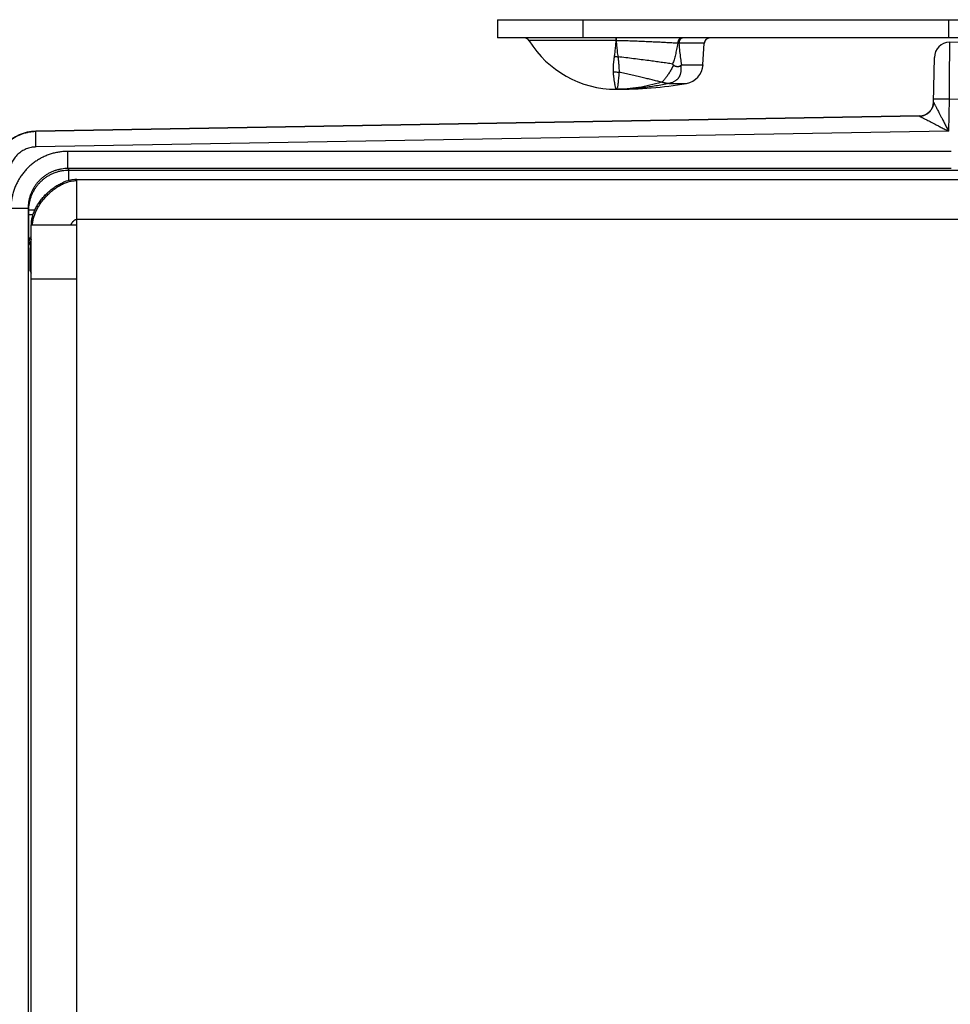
# Model space of a CAD drawing. Header units: inches. Extents: x 0.2 to 16.8, y 0.1 to 10.8.
# Tile 5 of 25: x 1.6 to 3.3, y 4.9 to 6.6. Entities that reach past the tile are written whole.
import ezdxf

# ---------------------------------------------------------------- set-up
doc = ezdxf.new("R2010")
doc.units = ezdxf.units.IN
doc.header["$LTSCALE"] = 0.935
doc.header["$MEASUREMENT"] = 0
doc.layers.get('0').update_dxf_attribs({"linetype": 'CONTINUOUS'})

msp = doc.modelspace()

# ---------------------------------------------------------------- linework, layer by layer
at = {"color": 7, "linetype": 'CONTINUOUS'}
for p, q in [((2.468, 6.5829), (2.468, 6.5509)), ((2.468, 6.5829), (3.5979, 6.5829)), ((2.618, 6.5829), (2.618, 6.5509)), ((3.259, 6.5829), (3.259, 6.5509)), ((3.2908, 6.5509), (2.468, 6.5509)), ((2.6757, 6.5462), (2.5238, 6.5462)), ((3.2606, 6.5433), (3.294, 6.5439)), ((2.8305, 6.5415), (2.7863, 6.5415)), ((2.8285, 6.5038), (2.8305, 6.5415)), ((3.2327, 6.4378), (3.2341, 6.5168)), ((2.7906, 6.5038), (2.8285, 6.5038)), ((2.769, 6.4711), (2.7993, 6.4711)), ((3.2598, 6.4433), (3.2328, 6.4438)), ((3.2598, 6.4433), (3.2589, 6.3876)), ((3.2598, 6.4433), (3.2932, 6.4439)), ((3.2296, 6.4265), (3.2302, 6.4278)), ((3.2328, 6.4383), (3.2328, 6.4383)), ((3.2082, 6.4143), (1.6587, 6.3872)), ((3.2082, 6.4137), (1.6587, 6.3867)), ((3.2082, 6.4143), (3.2082, 6.4137)), ((1.6587, 6.3867), (1.6587, 6.3872)), ((1.6592, 6.3597), (1.6587, 6.3867)), ((3.2589, 6.3876), (1.6592, 6.3597)), ((1.7153, 6.322), (1.7153, 6.352)), ((3.2635, 6.352), (1.7153, 6.352)), ((1.7153, 6.322), (1.7167, 6.3192)), ((3.2635, 6.322), (1.7153, 6.322)), ((1.7167, 6.301), (1.7167, 6.3192)), ((1.7167, 6.3192), (3.5994, 6.3192)), ((1.731, 3.4099), (1.731, 6.3029)), ((1.731, 6.3029), (3.626, 6.3029)), ((1.731, 6.3029), (1.731, 6.3029)), ((1.6453, 6.252), (1.6153, 6.252)), ((1.6453, 6.252), (1.6453, 3.4608)), ((1.6453, 6.252), (1.6467, 6.2492)), ((1.6467, 6.2405), (1.6467, 6.2492)), ((1.6573, 6.2492), (1.6467, 6.2492)), ((1.6539, 6.2405), (1.6467, 6.2405)), ((1.731, 6.2329), (3.705, 6.2329)), ((1.651, 3.4899), (1.651, 6.2229)), ((1.731, 6.2229), (1.651, 6.2229)), ((1.6471, 6.1905), (1.6487, 6.1873)), ((1.6487, 6.1873), (1.6487, 6.1826)), ((1.6487, 6.1873), (1.651, 6.1873)), ((1.6487, 6.1826), (1.651, 6.1826)), ((1.649, 6.1426), (1.651, 6.1387)), ((1.731, 6.1279), (1.651, 6.1279))]:
    msp.add_line(p, q, dxfattribs=at)
for points in [[(3.2328, 6.4383), (3.2326, 6.4361), (3.2322, 6.4333), (3.2314, 6.4306), (3.2302, 6.4278)], [(1.731, 6.3029), (1.727, 6.3028), (1.7222, 6.3022), (1.7173, 6.3012), (1.7123, 6.2997), (1.7077, 6.298)]]:
    msp.add_lwpolyline(points, dxfattribs=at)
for centre, radius, start, end in [((2.5153, 6.5409), 0.01, 31.4985, 90), ((2.676, 6.6394), 0.1785, 211.4985, 270), ((2.8405, 6.5409), 0.01, 90, 177), ((3.2611, 6.5164), 0.027, 91, 179), ((2.7936, 6.5057), 0.035, 279.4651, 357), ((2.676, 7.2109), 0.75, 270, 279.4651), ((3.2078, 6.4393), 0.025, 270.9999, 357.735), ((1.66, 6.3122), 0.075, 91, 180)]:
    msp.add_arc(centre, radius, start, end, dxfattribs=at)
for points, knots in [([(2.6757, 6.5462), (2.6755, 6.543), (2.675, 6.5367), (2.674, 6.5276), (2.6733, 6.5216), (2.6729, 6.5187)], [0, 0, 0, 0, 0.346904, 0.680973, 1, 1, 1, 1]), ([(2.6757, 6.5509), (2.6757, 6.5509), (2.6756, 6.5507), (2.6757, 6.5505), (2.6757, 6.5499), (2.6757, 6.5492), (2.6757, 6.5483), (2.6757, 6.5473), (2.6757, 6.5465), (2.6757, 6.5462)], [0, 0, 0, 0, 0.022246, 0.088491, 0.19733, 0.346454, 0.532695, 0.752097, 1, 1, 1, 1]), ([(2.6763, 6.5461), (2.6763, 6.5461), (2.6761, 6.5461), (2.6759, 6.5462), (2.6758, 6.5462), (2.6757, 6.5462)], [0, 0, 0, 0, 0.333321, 0.666656, 1, 1, 1, 1]), ([(2.6762, 6.5509), (2.6762, 6.5509), (2.6762, 6.5507), (2.6763, 6.5505), (2.6763, 6.5499), (2.6763, 6.5492), (2.6763, 6.5483), (2.6763, 6.5473), (2.6763, 6.5465), (2.6763, 6.5461)], [0, 0, 0, 0, 0.022784, 0.089153, 0.197999, 0.347051, 0.533154, 0.752356, 1, 1, 1, 1]), ([(2.7842, 6.5415), (2.7815, 6.5417), (2.7759, 6.542), (2.7672, 6.5425), (2.7581, 6.543), (2.7486, 6.5435), (2.7388, 6.5439), (2.7287, 6.5444), (2.7184, 6.5448), (2.708, 6.5452), (2.6974, 6.5456), (2.6869, 6.5459), (2.6798, 6.5461), (2.6763, 6.5461)], [0, 0, 0, 0, 0.075549, 0.156061, 0.240857, 0.329227, 0.42043, 0.513898, 0.609336, 0.706381, 0.804349, 0.902479, 1, 1, 1, 1]), ([(2.6763, 6.5461), (2.6766, 6.543), (2.6771, 6.5368), (2.678, 6.5274), (2.6788, 6.5211), (2.6793, 6.5179)], [0, 0, 0, 0, 0.32992, 0.662029, 1, 1, 1, 1]), ([(2.7909, 6.5509), (2.7906, 6.5509), (2.7899, 6.5509), (2.789, 6.5506), (2.7882, 6.5501), (2.7873, 6.5495), (2.7866, 6.5487), (2.7859, 6.5477), (2.7853, 6.5466), (2.7849, 6.5455), (2.7845, 6.5442), (2.7843, 6.5429), (2.7842, 6.542), (2.7842, 6.5415)], [0, 0, 0, 0, 0.073113, 0.14785, 0.225617, 0.307453, 0.393969, 0.48536, 0.581452, 0.681767, 0.785584, 0.892004, 1, 1, 1, 1]), ([(2.7911, 6.5504), (2.7909, 6.5503), (2.7904, 6.55), (2.7896, 6.5495), (2.7888, 6.5486), (2.7881, 6.5477), (2.7875, 6.5466), (2.787, 6.5454), (2.7866, 6.5442), (2.7864, 6.5428), (2.7863, 6.5419), (2.7863, 6.5415)], [0, 0, 0, 0, 0.064405, 0.165721, 0.271883, 0.383131, 0.499311, 0.619937, 0.744256, 0.87131, 1, 1, 1, 1]), ([(2.7934, 6.5509), (2.7931, 6.5509), (2.7924, 6.5509), (2.7918, 6.5507), (2.7915, 6.5505)], [0, 0, 0, 0, 0.495586, 1, 1, 1, 1]), ([(2.7842, 6.5415), (2.7836, 6.5379), (2.7823, 6.5311), (2.7802, 6.5215), (2.7779, 6.513), (2.7761, 6.5077), (2.7752, 6.5052)], [0, 0, 0, 0, 0.291784, 0.552573, 0.786571, 1, 1, 1, 1]), ([(2.7863, 6.5415), (2.7861, 6.5415), (2.7856, 6.5415), (2.7849, 6.5415), (2.7844, 6.5415), (2.7842, 6.5415)], [0, 0, 0, 0, 0.327241, 0.660619, 1, 1, 1, 1]), ([(2.7863, 6.5415), (2.7866, 6.5368), (2.7874, 6.5279), (2.7889, 6.5154), (2.79, 6.5075), (2.7906, 6.5038)], [0, 0, 0, 0, 0.371537, 0.704116, 1, 1, 1, 1]), ([(3.2606, 6.5433), (3.2606, 6.5433), (3.2606, 6.5429), (3.2606, 6.542), (3.2606, 6.5407), (3.2606, 6.5387), (3.2606, 6.5362), (3.2606, 6.5333), (3.2605, 6.5298), (3.2605, 6.5258), (3.2605, 6.5214), (3.2604, 6.5165), (3.2604, 6.5112), (3.2603, 6.5056), (3.2603, 6.4996), (3.2602, 6.4933), (3.2602, 6.4867), (3.2601, 6.4798), (3.2601, 6.4728), (3.26, 6.4656), (3.26, 6.4582), (3.2599, 6.4508), (3.2599, 6.4458), (3.2598, 6.4433)], [0, 0, 0, 0, 0.0028, 0.011189, 0.025117, 0.044502, 0.069233, 0.099166, 0.134131, 0.173921, 0.218302, 0.267017, 0.319806, 0.376392, 0.43648, 0.499743, 0.565827, 0.634362, 0.704966, 0.777245, 0.850795, 0.925196, 1, 1, 1, 1]), ([(2.6729, 6.5187), (2.6725, 6.5163), (2.6719, 6.5118), (2.6713, 6.5056), (2.6709, 6.5002), (2.6708, 6.4956), (2.6709, 6.4928), (2.671, 6.4915)], [0, 0, 0, 0, 0.265624, 0.498039, 0.694005, 0.859706, 1, 1, 1, 1]), ([(2.6729, 6.5187), (2.6736, 6.5187), (2.675, 6.5185), (2.6771, 6.5182), (2.6786, 6.518), (2.6793, 6.5179)], [0, 0, 0, 0, 0.333182, 0.666628, 1, 1, 1, 1]), ([(2.7752, 6.5052), (2.7719, 6.5057), (2.7653, 6.5067), (2.755, 6.5082), (2.7444, 6.5096), (2.7328, 6.5112), (2.7202, 6.5128), (2.7067, 6.5145), (2.6931, 6.5162), (2.6839, 6.5173), (2.6793, 6.5179)], [0, 0, 0, 0, 0.102442, 0.209515, 0.320699, 0.43547, 0.57282, 0.713343, 0.856062, 1, 1, 1, 1]), ([(2.6793, 6.5179), (2.6796, 6.5155), (2.6802, 6.5109), (2.6808, 6.5046), (2.6812, 6.4993), (2.6813, 6.4947), (2.6813, 6.4919), (2.6812, 6.4906)], [0, 0, 0, 0, 0.269567, 0.499077, 0.694619, 0.860896, 1, 1, 1, 1]), ([(2.7766, 6.5036), (2.7762, 6.5025), (2.7753, 6.5004), (2.7738, 6.4973), (2.7721, 6.4942), (2.7702, 6.4912), (2.7683, 6.4883), (2.7665, 6.4855), (2.7646, 6.4828), (2.7627, 6.4804), (2.761, 6.4781), (2.7593, 6.4762), (2.7578, 6.4746), (2.7568, 6.4737), (2.7563, 6.4733)], [0, 0, 0, 0, 0.091497, 0.18692, 0.283786, 0.380352, 0.475289, 0.567425, 0.656365, 0.740585, 0.818478, 0.888523, 0.949272, 1, 1, 1, 1]), ([(2.7894, 6.5025), (2.7896, 6.5014), (2.7898, 6.4994), (2.7899, 6.4965), (2.7898, 6.494), (2.7896, 6.4919), (2.7893, 6.49), (2.7889, 6.4884), (2.7885, 6.4869), (2.7881, 6.4856), (2.7875, 6.4842), (2.7868, 6.4829), (2.786, 6.4817), (2.7852, 6.4804), (2.7842, 6.4793), (2.7832, 6.4782), (2.782, 6.4772), (2.7806, 6.4761), (2.779, 6.475), (2.777, 6.4739), (2.7747, 6.4729), (2.772, 6.472), (2.77, 6.4715), (2.769, 6.4713)], [0, 0, 0, 0, 0.077672, 0.145147, 0.203844, 0.255444, 0.300493, 0.339864, 0.374798, 0.407885, 0.441975, 0.478002, 0.513404, 0.548081, 0.582849, 0.61788, 0.656652, 0.697053, 0.742549, 0.79537, 0.855393, 0.923196, 1, 1, 1, 1]), ([(2.7766, 6.5036), (2.7764, 6.5037), (2.7761, 6.5041), (2.7757, 6.5047), (2.7754, 6.505), (2.7752, 6.5052)], [0, 0, 0, 0, 0.336825, 0.670163, 1, 1, 1, 1]), ([(2.7766, 6.5036), (2.7767, 6.5034), (2.7769, 6.5032), (2.7774, 6.5028), (2.7779, 6.5025), (2.7785, 6.5022), (2.7792, 6.5019), (2.78, 6.5016), (2.7808, 6.5014), (2.7818, 6.5012), (2.7828, 6.501), (2.7838, 6.501), (2.7848, 6.501), (2.7857, 6.501), (2.7864, 6.5011), (2.7871, 6.5013), (2.7877, 6.5014), (2.7883, 6.5017), (2.7887, 6.5019), (2.7891, 6.5022), (2.7893, 6.5024), (2.7894, 6.5025)], [0, 0, 0, 0, 0.037763, 0.079124, 0.124133, 0.173267, 0.226755, 0.284995, 0.348705, 0.41822, 0.492878, 0.569102, 0.64019, 0.70368, 0.759589, 0.809194, 0.854035, 0.894929, 0.932453, 0.967366, 1, 1, 1, 1]), ([(2.7894, 6.5025), (2.7896, 6.5027), (2.7898, 6.5029), (2.7902, 6.5034), (2.7904, 6.5037), (2.7906, 6.5038)], [0, 0, 0, 0, 0.336932, 0.6712, 1, 1, 1, 1]), ([(2.671, 6.4915), (2.6711, 6.4894), (2.6714, 6.4855), (2.6721, 6.4799), (2.6727, 6.475), (2.6734, 6.4708), (2.674, 6.4673), (2.6746, 6.4647), (2.6751, 6.4627), (2.6755, 6.4616), (2.6758, 6.4609), (2.676, 6.4609)], [0, 0, 0, 0, 0.201892, 0.382973, 0.542093, 0.67834, 0.791031, 0.879659, 0.943847, 0.983566, 1, 1, 1, 1]), ([(2.671, 6.4915), (2.6721, 6.4915), (2.6744, 6.4915), (2.6778, 6.4912), (2.6801, 6.4908), (2.6812, 6.4906)], [0, 0, 0, 0, 0.334636, 0.668127, 1, 1, 1, 1]), ([(2.6812, 6.4906), (2.681, 6.4886), (2.6808, 6.4848), (2.6803, 6.4793), (2.6799, 6.4746), (2.6795, 6.4705), (2.6791, 6.4671), (2.6785, 6.4645), (2.6779, 6.4626), (2.6771, 6.4613), (2.6763, 6.4609), (2.676, 6.4609)], [0, 0, 0, 0, 0.197409, 0.374189, 0.529271, 0.661871, 0.771551, 0.858273, 0.922665, 0.967223, 1, 1, 1, 1]), ([(2.7551, 6.4733), (2.7525, 6.474), (2.7472, 6.4754), (2.7391, 6.4774), (2.7307, 6.4795), (2.7217, 6.4816), (2.7121, 6.4838), (2.7019, 6.4861), (2.6916, 6.4884), (2.6847, 6.4899), (2.6812, 6.4906)], [0, 0, 0, 0, 0.10629, 0.216462, 0.330093, 0.446756, 0.581909, 0.71966, 0.859271, 1, 1, 1, 1]), ([(2.7551, 6.4733), (2.7486, 6.4713), (2.7356, 6.4677), (2.7157, 6.4638), (2.6958, 6.4615), (2.6826, 6.4609), (2.676, 6.4609)], [0, 0, 0, 0, 0.253205, 0.505465, 0.755029, 1, 1, 1, 1]), ([(2.769, 6.4711), (2.7614, 6.4694), (2.7459, 6.4665), (2.7227, 6.4633), (2.6993, 6.4614), (2.6838, 6.4609), (2.676, 6.4609)], [0, 0, 0, 0, 0.251422, 0.501847, 0.751427, 1, 1, 1, 1]), ([(2.7563, 6.4733), (2.7562, 6.4733), (2.7559, 6.4733), (2.7555, 6.4733), (2.7552, 6.4733), (2.7551, 6.4733)], [0, 0, 0, 0, 0.336804, 0.670268, 1, 1, 1, 1]), ([(2.7563, 6.4733), (2.7565, 6.4733), (2.7567, 6.4733), (2.7572, 6.4732), (2.7577, 6.4731), (2.7582, 6.473), (2.7588, 6.4729), (2.7594, 6.4728), (2.76, 6.4727), (2.7607, 6.4725), (2.7615, 6.4724), (2.7623, 6.4722), (2.7632, 6.4721), (2.7641, 6.4719), (2.7649, 6.4718), (2.7656, 6.4717), (2.7662, 6.4716), (2.7667, 6.4716), (2.7672, 6.4715), (2.7676, 6.4715), (2.7679, 6.4714), (2.7682, 6.4714), (2.7685, 6.4714), (2.7687, 6.4714), (2.7688, 6.4713), (2.7689, 6.4713), (2.769, 6.4713), (2.769, 6.4713)], [0, 0, 0, 0, 0.031617, 0.066813, 0.105068, 0.146608, 0.191439, 0.239834, 0.292014, 0.348172, 0.408552, 0.473965, 0.543679, 0.613824, 0.677484, 0.732633, 0.780222, 0.821644, 0.857774, 0.889237, 0.916473, 0.939802, 0.95939, 0.975321, 0.98751, 0.995833, 1, 1, 1, 1]), ([(2.769, 6.4713), (2.769, 6.4712), (2.769, 6.4712), (2.769, 6.4712), (2.769, 6.4712), (2.769, 6.4711)], [0, 0, 0, 0, 0.34945, 0.682887, 1, 1, 1, 1]), ([(3.2082, 6.4137), (3.2091, 6.4137), (3.2108, 6.4138), (3.2134, 6.4143), (3.2159, 6.415), (3.2183, 6.416), (3.2206, 6.4172), (3.2228, 6.4187), (3.2248, 6.4203), (3.2266, 6.4222), (3.2282, 6.4243), (3.2292, 6.4257), (3.2296, 6.4265)], [0, 0, 0, 0, 0.099992, 0.199986, 0.299983, 0.399982, 0.499983, 0.599986, 0.69999, 0.799995, 0.900001, 1, 1, 1, 1]), ([(3.2082, 6.4137), (3.2091, 6.4137), (3.2108, 6.4138), (3.2134, 6.4143), (3.2159, 6.415), (3.2183, 6.416), (3.2206, 6.4172), (3.2228, 6.4187), (3.2248, 6.4204), (3.2266, 6.4222), (3.2282, 6.4243), (3.2292, 6.4257), (3.2296, 6.4265)], [0, 0, 0, 0, 0.099639, 0.199566, 0.299705, 0.399978, 0.500307, 0.600616, 0.700823, 0.800841, 0.900595, 1, 1, 1, 1]), ([(3.2328, 6.4383), (3.2328, 6.4383), (3.2328, 6.4381), (3.233, 6.4378), (3.2332, 6.4373), (3.2336, 6.4366), (3.2341, 6.4356), (3.2348, 6.4343), (3.2357, 6.4326), (3.2367, 6.4306), (3.238, 6.4281), (3.2395, 6.4252), (3.2413, 6.4218), (3.2433, 6.4178), (3.2457, 6.4131), (3.2485, 6.4078), (3.2516, 6.4017), (3.2551, 6.3949), (3.2576, 6.3901), (3.2589, 6.3876)], [0, 0, 0, 0, 0.002506, 0.007934, 0.017623, 0.031973, 0.05158, 0.077253, 0.109671, 0.149468, 0.197575, 0.254924, 0.322337, 0.400817, 0.491392, 0.596201, 0.717117, 0.852554, 1, 1, 1, 1]), ([(3.2082, 6.4137), (3.2082, 6.4137), (3.2084, 6.4136), (3.2087, 6.4135), (3.2092, 6.4132), (3.2099, 6.4128), (3.2109, 6.4123), (3.2122, 6.4116), (3.2139, 6.4108), (3.2159, 6.4097), (3.2184, 6.4085), (3.2213, 6.407), (3.2247, 6.4052), (3.2287, 6.4031), (3.2334, 6.4007), (3.2387, 6.398), (3.2448, 6.3948), (3.2516, 6.3913), (3.2564, 6.3889), (3.2589, 6.3876)], [0, 0, 0, 0, 0.00229, 0.008099, 0.017766, 0.031992, 0.051502, 0.077036, 0.109391, 0.149368, 0.197638, 0.255098, 0.322662, 0.401262, 0.491943, 0.596837, 0.717792, 0.853057, 1, 1, 1, 1]), ([(1.6587, 6.3867), (1.6567, 6.3866), (1.6526, 6.3864), (1.6465, 6.3855), (1.6405, 6.3842), (1.6346, 6.3823), (1.6289, 6.38), (1.6234, 6.3773), (1.6182, 6.3741), (1.6133, 6.3704), (1.6086, 6.3664), (1.6043, 6.362), (1.6004, 6.3573), (1.5969, 6.3523), (1.5938, 6.347), (1.5911, 6.3415), (1.5889, 6.3358), (1.5872, 6.3299), (1.5859, 6.3239), (1.5852, 6.318), (1.585, 6.3141), (1.585, 6.3122)], [0, 0, 0, 0, 0.05293, 0.105876, 0.15882, 0.211763, 0.264701, 0.317633, 0.370546, 0.423422, 0.47625, 0.529044, 0.581827, 0.63462, 0.687432, 0.74027, 0.793138, 0.84603, 0.89894, 0.95186, 1, 1, 1, 1]), ([(1.6592, 6.3597), (1.6577, 6.3596), (1.6548, 6.3595), (1.6505, 6.3588), (1.6462, 6.3577), (1.6421, 6.3563), (1.6381, 6.3544), (1.6343, 6.3523), (1.6306, 6.3497), (1.6273, 6.3469), (1.6242, 6.3438), (1.6214, 6.3403), (1.619, 6.3367), (1.6168, 6.3328), (1.6151, 6.3288), (1.6137, 6.3246), (1.6127, 6.3203), (1.6121, 6.316), (1.612, 6.3131), (1.612, 6.3117)], [0, 0, 0, 0, 0.058096, 0.116691, 0.175615, 0.234702, 0.293785, 0.352761, 0.411689, 0.470648, 0.529632, 0.588581, 0.647489, 0.706432, 0.765467, 0.8245, 0.883375, 0.941933, 1, 1, 1, 1]), ([(1.7153, 6.352), (1.7128, 6.352), (1.7078, 6.3518), (1.7004, 6.351), (1.693, 6.3496), (1.6858, 6.3477), (1.6787, 6.3452), (1.6718, 6.3422), (1.6652, 6.3387), (1.6589, 6.3347), (1.6529, 6.3303), (1.6472, 6.3254), (1.6419, 6.3201), (1.637, 6.3144), (1.6326, 6.3084), (1.6286, 6.3021), (1.6251, 6.2954), (1.6221, 6.2886), (1.6196, 6.2815), (1.6177, 6.2742), (1.6163, 6.2669), (1.6154, 6.2595), (1.6153, 6.2545), (1.6153, 6.252)], [0, 0, 0, 0, 0.047273, 0.09479, 0.142466, 0.190212, 0.237942, 0.285602, 0.333223, 0.380846, 0.428491, 0.47615, 0.523813, 0.571473, 0.619119, 0.666745, 0.714372, 0.762041, 0.809781, 0.857534, 0.905213, 0.95273, 1, 1, 1, 1]), ([(1.7153, 6.322), (1.7133, 6.322), (1.7095, 6.3219), (1.7037, 6.3211), (1.6981, 6.32), (1.6925, 6.3183), (1.6871, 6.3162), (1.6819, 6.3137), (1.6769, 6.3107), (1.6722, 6.3073), (1.6678, 6.3036), (1.6637, 6.2995), (1.66, 6.2951), (1.6566, 6.2904), (1.6536, 6.2854), (1.6511, 6.2802), (1.649, 6.2748), (1.6473, 6.2692), (1.6461, 6.2636), (1.6454, 6.2578), (1.6453, 6.2539), (1.6453, 6.252)], [0, 0, 0, 0, 0.052628, 0.105253, 0.157876, 0.210499, 0.263121, 0.315742, 0.368363, 0.420985, 0.473608, 0.526234, 0.578861, 0.631492, 0.684125, 0.736762, 0.789403, 0.842048, 0.894695, 0.947345, 1, 1, 1, 1]), ([(1.6467, 6.2492), (1.6467, 6.2511), (1.6468, 6.255), (1.6476, 6.2607), (1.6487, 6.2664), (1.6504, 6.2719), (1.6525, 6.2773), (1.6551, 6.2825), (1.658, 6.2875), (1.6614, 6.2922), (1.6651, 6.2966), (1.6692, 6.3007), (1.6736, 6.3045), (1.6783, 6.3078), (1.6833, 6.3108), (1.6885, 6.3133), (1.6939, 6.3155), (1.6995, 6.3171), (1.7051, 6.3183), (1.7109, 6.319), (1.7147, 6.3192), (1.7167, 6.3192)], [0, 0, 0, 0, 0.052654, 0.10533, 0.157996, 0.210643, 0.263265, 0.315854, 0.368413, 0.420951, 0.473479, 0.526019, 0.578595, 0.631219, 0.683881, 0.736561, 0.789247, 0.841936, 0.894627, 0.94732, 1, 1, 1, 1]), ([(1.651, 6.2229), (1.651, 6.2241), (1.6511, 6.2265), (1.6515, 6.23), (1.6521, 6.2336), (1.6529, 6.2372), (1.6539, 6.2407), (1.6551, 6.2443), (1.6566, 6.2478), (1.6582, 6.2513), (1.66, 6.2548), (1.662, 6.2582), (1.6641, 6.2615), (1.6664, 6.2648), (1.6688, 6.268), (1.6714, 6.2711), (1.6741, 6.2741), (1.6769, 6.277), (1.6798, 6.2798), (1.6828, 6.2825), (1.686, 6.2851), (1.6892, 6.2875), (1.6924, 6.2898), (1.6958, 6.292), (1.6992, 6.2939), (1.7026, 6.2957), (1.7055, 6.2971), (1.7072, 6.2978), (1.7077, 6.298)], [0, 0, 0, 0, 0.035734, 0.071834, 0.108357, 0.145342, 0.182809, 0.220763, 0.259197, 0.298091, 0.337417, 0.377136, 0.417205, 0.457573, 0.498185, 0.538984, 0.579909, 0.620897, 0.661884, 0.702809, 0.743608, 0.78422, 0.824588, 0.864657, 0.904376, 0.943702, 0.982597, 1, 1, 1, 1]), ([(1.6531, 6.223), (1.6531, 6.2241), (1.6532, 6.2263), (1.6537, 6.2297), (1.6544, 6.233), (1.6553, 6.2365), (1.6563, 6.2399), (1.6576, 6.2433), (1.6591, 6.2467), (1.6607, 6.2501), (1.6625, 6.2535), (1.6645, 6.2568), (1.6666, 6.2601), (1.6689, 6.2633), (1.6713, 6.2665), (1.6738, 6.2695), (1.6764, 6.2725), (1.6792, 6.2754), (1.682, 6.2782), (1.685, 6.2809), (1.688, 6.2834), (1.6911, 6.2858), (1.6943, 6.2881), (1.6975, 6.2902), (1.7007, 6.2922), (1.7041, 6.2939), (1.7074, 6.2955), (1.7108, 6.2969), (1.7141, 6.2982), (1.7175, 6.2992), (1.7209, 6.2999), (1.7243, 6.3005), (1.7277, 6.3008), (1.7299, 6.3008), (1.731, 6.3008)], [0, 0, 0, 0, 0.027659, 0.05619, 0.085257, 0.114872, 0.14503, 0.175718, 0.206908, 0.238566, 0.27065, 0.303112, 0.335899, 0.368956, 0.402222, 0.435636, 0.469135, 0.502656, 0.536135, 0.569511, 0.602721, 0.635707, 0.668413, 0.700787, 0.732781, 0.764355, 0.795474, 0.826113, 0.856258, 0.885905, 0.915065, 0.943767, 0.972056, 1, 1, 1, 1]), ([(1.6471, 6.1905), (1.6471, 6.1906), (1.6471, 6.1909), (1.647, 6.1916), (1.647, 6.1927), (1.6469, 6.1942), (1.6469, 6.1961), (1.6469, 6.1984), (1.6468, 6.201), (1.6468, 6.204), (1.6468, 6.2072), (1.6468, 6.2107), (1.6467, 6.2145), (1.6467, 6.2185), (1.6467, 6.2227), (1.6467, 6.227), (1.6467, 6.2315), (1.6467, 6.236), (1.6467, 6.239), (1.6467, 6.2405)], [0, 0, 0, 0, 0.005749, 0.019741, 0.041967, 0.07223, 0.110208, 0.155593, 0.208032, 0.267123, 0.332345, 0.403141, 0.478895, 0.558967, 0.642793, 0.729739, 0.818923, 0.909347, 1, 1, 1, 1]), ([(1.7206, 6.2229), (1.7206, 6.2232), (1.7208, 6.2238), (1.7212, 6.2246), (1.7216, 6.2254), (1.7221, 6.2263), (1.7226, 6.2271), (1.7232, 6.228), (1.7239, 6.2288), (1.7246, 6.2295), (1.7253, 6.2302), (1.726, 6.2309), (1.7268, 6.2315), (1.7276, 6.232), (1.7285, 6.2324), (1.7293, 6.2327), (1.73, 6.2329), (1.7306, 6.2329), (1.7309, 6.2329), (1.731, 6.2329)], [0, 0, 0, 0, 0.056242, 0.115729, 0.177932, 0.242289, 0.308224, 0.375157, 0.442521, 0.509769, 0.57639, 0.641924, 0.705986, 0.768289, 0.828681, 0.887195, 0.9441, 0.972131, 1, 1, 1, 1]), ([(1.6471, 6.1905), (1.6471, 6.1914), (1.6472, 6.1931), (1.6476, 6.1957), (1.6483, 6.1982), (1.6492, 6.2007), (1.6502, 6.2025), (1.6508, 6.2036), (1.651, 6.2039)], [0, 0, 0, 0, 0.185828, 0.371659, 0.557494, 0.743332, 0.929174, 1, 1, 1, 1]), ([(1.651, 6.1978), (1.6509, 6.1977), (1.6505, 6.1968), (1.6499, 6.1951), (1.6492, 6.1925), (1.6488, 6.1899), (1.6487, 6.1882), (1.6487, 6.1873)], [0, 0, 0, 0, 0.029567, 0.272163, 0.514757, 0.757363, 1, 1, 1, 1]), ([(1.649, 6.1426), (1.649, 6.1427), (1.649, 6.143), (1.649, 6.1436), (1.6489, 6.1446), (1.6489, 6.1459), (1.6489, 6.1476), (1.6488, 6.1497), (1.6488, 6.152), (1.6488, 6.1546), (1.6488, 6.1575), (1.6488, 6.1607), (1.6487, 6.164), (1.6487, 6.1675), (1.6487, 6.1711), (1.6487, 6.1749), (1.6487, 6.1787), (1.6487, 6.1813), (1.6487, 6.1826)], [0, 0, 0, 0, 0.006405, 0.022148, 0.047152, 0.08112, 0.12372, 0.17459, 0.233258, 0.299134, 0.371622, 0.450047, 0.533638, 0.621592, 0.713201, 0.807584, 0.903586, 1, 1, 1, 1]), ([(1.649, 6.1426), (1.649, 6.1433), (1.6491, 6.1448), (1.6495, 6.147), (1.6501, 6.1492), (1.6507, 6.1506), (1.651, 6.1512)], [0, 0, 0, 0, 0.251268, 0.502541, 0.75382, 1, 1, 1, 1])]:
    msp.add_open_spline(points, degree=3, knots=knots, dxfattribs=at)
for points in [[(2.7915, 6.5505), (2.7914, 6.5505), (2.7913, 6.5505), (2.7911, 6.5504)], [(1.6531, 6.2229), (1.6531, 6.2229), (1.6531, 6.223), (1.6531, 6.223)]]:
    msp.add_open_spline(points, degree=3, dxfattribs=at)

doc.saveas('drawing.dxf')
